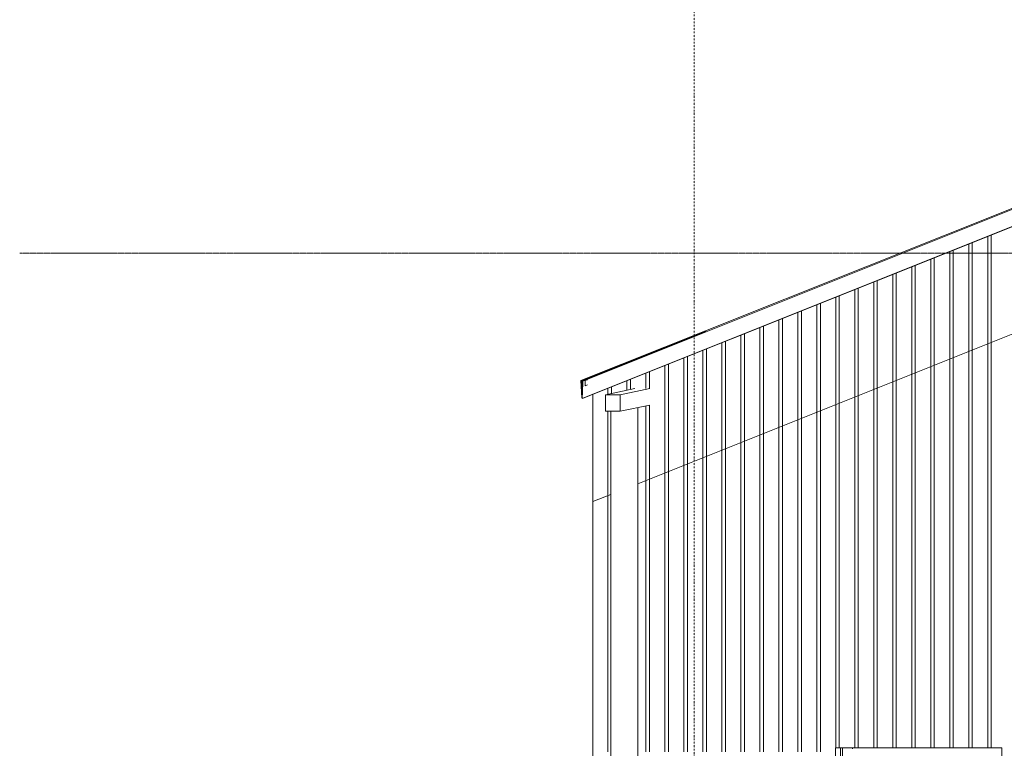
# Model space of a CAD drawing. Extents: x 0 to 92550, y 0 to 59400.
# Tile 26 of 105: x 7789 to 11439, y 43613 to 46316. Entities that reach past the tile are written whole.
import ezdxf
from ezdxf.xclip import XClip

# ---------------------------------------------------------------- set-up
doc = ezdxf.new("R2010")
doc.units = 0
doc.header["$MEASUREMENT"] = 0
doc.header["$XCLIPFRAME"] = 0
doc.linetypes.add('Streep-punt fijn', pattern=[1251.000023, 626.000023, -312.5, 0, -312.5])
doc.linetypes.add('Streep-streepje', pattern=[1300, 1000, -100, 100, -100])
for name, color, linetype in [('ZZ 27 Dakrandconstructie', 7, 'Continuous'), ('ZZ 31 Zonwering', 7, 'Continuous'), ('ZZ 41 Buitenwandafwerking gevelhout', 7, 'Continuous'), ('ZZ 47 Dakrandafwerking', 7, 'Continuous'), ('ZZ 52 Hemelwaterafvoeren', 7, 'Continuous'), ('ZZ A Stramien', 7, 'Continuous'), ('ZZ B Bouwbesluitlijnen', 7, 'Continuous')]:
    doc.layers.add(name, color=color, linetype=linetype)

# ---------------------------------------------------------------- blocks, each defined once
blk = doc.blocks.new('*X20')
at = {"layer": 'ZZ 41 Buitenwandafwerking gevelhout', "color": 7, "linetype": 'Continuous', "lineweight": 5, "ltscale": 0.01}
for p, q in [((11307.2, 45483.6), (11307.2, 45400)), ((11307.2, 45483.6), (11307.2, 45400)), ((11320.3, 45488.8), (11320.3, 45400)), ((11377.6, 45511.7), (11377.6, 45500)), ((11377.6, 45511.7), (11377.6, 45500)), ((11377.6, 45500), (11377.6, 45400)), ((11377.6, 45500), (11377.6, 45400)), ((11390.7, 45516.9), (11390.7, 45500)), ((11390.7, 45500), (11390.7, 45400)), ((11236.8, 45455.4), (11236.8, 45400)), ((11236.8, 45455.4), (11236.8, 45400)), ((11249.9, 45460.6), (11249.9, 45400)), ((11166.4, 45427.2), (11166.4, 45400)), ((11166.4, 45427.2), (11166.4, 45400)), ((11179.5, 45432.5), (11179.5, 45400)), ((11038.7, 45376.2), (11038.7, 45300)), ((11096, 45399.1), (11096, 45300)), ((11096, 45399.1), (11096, 45300)), ((11109.1, 45404.3), (11109.1, 45400)), ((11109.1, 45400), (11109.1, 45300)), ((11166.4, 45400), (11166.4, 45300)), ((11166.4, 45400), (11166.4, 45300)), ((11179.5, 45400), (11179.5, 45300)), ((11236.8, 45400), (11236.8, 45300)), ((11236.8, 45400), (11236.8, 45300)), ((11249.9, 45400), (11249.9, 45300)), ((11307.2, 45400), (11307.2, 45300)), ((11307.2, 45400), (11307.2, 45300)), ((11320.3, 45400), (11320.3, 45300)), ((11377.6, 45400), (11377.6, 45300)), ((11377.6, 45400), (11377.6, 45300)), ((11390.7, 45400), (11390.7, 45300)), ((10955.2, 45342.8), (10955.2, 45300)), ((10955.2, 45342.8), (10955.2, 45300)), ((10968.3, 45348), (10968.3, 45300)), ((11025.6, 45370.9), (11025.6, 45300)), ((11025.6, 45370.9), (11025.6, 45300)), ((10884.8, 45314.6), (10884.8, 45300)), ((10884.8, 45314.6), (10884.8, 45300)), ((10897.9, 45319.9), (10897.9, 45300)), ((10814.4, 45286.5), (10814.4, 45200)), ((10814.4, 45286.5), (10814.4, 45200)), ((10827.5, 45291.7), (10827.5, 45200)), ((10884.8, 45300), (10884.8, 45200)), ((10884.8, 45300), (10884.8, 45200)), ((10897.9, 45300), (10897.9, 45200)), ((10955.2, 45300), (10955.2, 45200)), ((10955.2, 45300), (10955.2, 45200)), ((10968.3, 45300), (10968.3, 45200)), ((11025.6, 45300), (11025.6, 45200)), ((11025.6, 45300), (11025.6, 45200)), ((11038.7, 45300), (11038.7, 45200)), ((11096, 45300), (11096, 45200)), ((11096, 45300), (11096, 45200)), ((11109.1, 45300), (11109.1, 45200)), ((11166.4, 45300), (11166.4, 45200)), ((11166.4, 45300), (11166.4, 45200)), ((11179.5, 45300), (11179.5, 45200)), ((11236.8, 45300), (11236.8, 45200)), ((11236.8, 45300), (11236.8, 45200)), ((11249.9, 45300), (11249.9, 45200)), ((11307.2, 45300), (11307.2, 45200)), ((11307.2, 45300), (11307.2, 45200)), ((11320.3, 45300), (11320.3, 45200)), ((11377.6, 45300), (11377.6, 45200)), ((11377.6, 45300), (11377.6, 45200)), ((11390.7, 45300), (11390.7, 45200)), ((10673.7, 45230.1), (10673.7, 45200)), ((10673.7, 45230.1), (10673.7, 45200)), ((10686.8, 45235.4), (10686.8, 45200)), ((10744.1, 45258.3), (10744.1, 45200)), ((10744.1, 45258.3), (10744.1, 45200)), ((10757.2, 45263.5), (10757.2, 45200)), ((10603.3, 45202), (10603.3, 45200)), ((10603.3, 45202), (10603.3, 45200)), ((10603.3, 45200), (10603.3, 45100)), ((10603.3, 45200), (10603.3, 45100)), ((10616.4, 45207.2), (10616.4, 45200)), ((10616.4, 45200), (10616.4, 45100)), ((10673.7, 45200), (10673.7, 45100)), ((10673.7, 45200), (10673.7, 45100)), ((10686.8, 45200), (10686.8, 45100)), ((10744.1, 45200), (10744.1, 45100)), ((10744.1, 45200), (10744.1, 45100)), ((10757.2, 45200), (10757.2, 45100)), ((10814.4, 45200), (10814.4, 45100)), ((10814.4, 45200), (10814.4, 45100)), ((10827.5, 45200), (10827.5, 45100)), ((10884.8, 45200), (10884.8, 45100)), ((10884.8, 45200), (10884.8, 45100)), ((10897.9, 45200), (10897.9, 45100)), ((10955.2, 45200), (10955.2, 45100)), ((10955.2, 45200), (10955.2, 45100)), ((10968.3, 45200), (10968.3, 45100)), ((11025.6, 45200), (11025.6, 45100)), ((11025.6, 45200), (11025.6, 45100)), ((11038.7, 45200), (11038.7, 45100)), ((11096, 45200), (11096, 45100)), ((11096, 45200), (11096, 45100)), ((11109.1, 45200), (11109.1, 45100)), ((11166.4, 45200), (11166.4, 45100)), ((11166.4, 45200), (11166.4, 45100)), ((11179.5, 45200), (11179.5, 45100)), ((11236.8, 45200), (11236.8, 45100)), ((11236.8, 45200), (11236.8, 45100)), ((11249.9, 45200), (11249.9, 45100)), ((11307.2, 45200), (11307.2, 45100)), ((11307.2, 45200), (11307.2, 45100)), ((11320.3, 45200), (11320.3, 45100)), ((11377.6, 45200), (11377.6, 45100)), ((11377.6, 45200), (11377.6, 45100)), ((11390.7, 45200), (11390.7, 45100)), ((10532.9, 45173.8), (10532.9, 45100)), ((10532.9, 45173.8), (10532.9, 45100)), ((10546, 45179.1), (10546, 45100)), ((10405.2, 45122.8), (10405.2, 45100)), ((10462.5, 45145.7), (10462.5, 45100)), ((10462.5, 45145.7), (10462.5, 45100)), ((10475.6, 45150.9), (10475.6, 45100)), ((10321.7, 45089.4), (10321.7, 45000)), ((10321.7, 45089.4), (10321.7, 45000)), ((10334.8, 45094.6), (10334.8, 45000)), ((10392.1, 45117.5), (10392.1, 45100)), ((10392.1, 45117.5), (10392.1, 45100)), ((10392.1, 45100), (10392.1, 45000)), ((10392.1, 45100), (10392.1, 45000)), ((10405.2, 45100), (10405.2, 45000)), ((10462.5, 45100), (10462.5, 45000)), ((10462.5, 45100), (10462.5, 45000)), ((10475.6, 45100), (10475.6, 45000)), ((10532.9, 45100), (10532.9, 45000)), ((10532.9, 45100), (10532.9, 45000)), ((10546, 45100), (10546, 45000)), ((10603.3, 45100), (10603.3, 45000)), ((10603.3, 45100), (10603.3, 45000)), ((10616.4, 45100), (10616.4, 45000)), ((10673.7, 45100), (10673.7, 45000)), ((10673.7, 45100), (10673.7, 45000)), ((10686.8, 45100), (10686.8, 45000)), ((10744.1, 45100), (10744.1, 45000)), ((10744.1, 45100), (10744.1, 45000)), ((10757.2, 45100), (10757.2, 45000)), ((10814.4, 45100), (10814.4, 45000)), ((10814.4, 45100), (10814.4, 45000)), ((10827.5, 45100), (10827.5, 45000)), ((10884.8, 45100), (10884.8, 45000)), ((10884.8, 45100), (10884.8, 45000)), ((10897.9, 45100), (10897.9, 45000)), ((10955.2, 45100), (10955.2, 45000)), ((10955.2, 45100), (10955.2, 45000)), ((10968.3, 45100), (10968.3, 45000)), ((11025.6, 45100), (11025.6, 45000)), ((11025.6, 45100), (11025.6, 45000)), ((11038.7, 45100), (11038.7, 45000)), ((11096, 45100), (11096, 45000)), ((11096, 45100), (11096, 45000)), ((11109.1, 45100), (11109.1, 45000)), ((11166.4, 45100), (11166.4, 45000)), ((11166.4, 45100), (11166.4, 45000)), ((11179.5, 45100), (11179.5, 45000)), ((11236.8, 45100), (11236.8, 45000)), ((11236.8, 45100), (11236.8, 45000)), ((11249.9, 45100), (11249.9, 45000)), ((11307.2, 45100), (11307.2, 45000)), ((11307.2, 45100), (11307.2, 45000)), ((11320.3, 45100), (11320.3, 45000)), ((11377.6, 45100), (11377.6, 45000)), ((11377.6, 45100), (11377.6, 45000)), ((11390.7, 45100), (11390.7, 45000)), ((10251.3, 45061.2), (10251.3, 45000)), ((10251.3, 45061.2), (10251.3, 45000)), ((10264.4, 45066.4), (10264.4, 45000)), ((10123.6, 45010.1), (10123.6, 45000)), ((10180.9, 45033.1), (10180.9, 45000)), ((10180.9, 45033.1), (10180.9, 45000)), ((10194, 45038.3), (10194, 45000)), ((10040.1, 44976.7), (10040.1, 44941.1)), ((10040.1, 44976.7), (10040.1, 44941.1)), ((10053.2, 44982), (10053.2, 44943.9)), ((10110.5, 45004.9), (10110.5, 45000)), ((10110.5, 45004.9), (10110.5, 45000)), ((10110.5, 45000), (10110.5, 44947.4)), ((10110.5, 45000), (10110.5, 44947.4)), ((10123.6, 45000), (10123.6, 44947.4)), ((10180.9, 45000), (10180.9, 44900)), ((10180.9, 45000), (10180.9, 44900)), ((10194, 45000), (10194, 44900)), ((10251.3, 45000), (10251.3, 44900)), ((10251.3, 45000), (10251.3, 44900)), ((10264.4, 45000), (10264.4, 44900)), ((10321.7, 45000), (10321.7, 44900)), ((10321.7, 45000), (10321.7, 44900)), ((10334.8, 45000), (10334.8, 44900)), ((10392.1, 45000), (10392.1, 44900)), ((10392.1, 45000), (10392.1, 44900)), ((10405.2, 45000), (10405.2, 44900)), ((10462.5, 45000), (10462.5, 44900)), ((10462.5, 45000), (10462.5, 44900)), ((10475.6, 45000), (10475.6, 44900)), ((10532.9, 45000), (10532.9, 44900)), ((10532.9, 45000), (10532.9, 44900)), ((10546, 45000), (10546, 44900)), ((10603.3, 45000), (10603.3, 44900)), ((10603.3, 45000), (10603.3, 44900)), ((10616.4, 45000), (10616.4, 44900)), ((10673.7, 45000), (10673.7, 44900)), ((10673.7, 45000), (10673.7, 44900)), ((10686.8, 45000), (10686.8, 44900)), ((10744.1, 45000), (10744.1, 44900)), ((10744.1, 45000), (10744.1, 44900)), ((10757.2, 45000), (10757.2, 44900)), ((10814.4, 45000), (10814.4, 44900)), ((10814.4, 45000), (10814.4, 44900)), ((10827.5, 45000), (10827.5, 44900)), ((10884.8, 45000), (10884.8, 44900)), ((10884.8, 45000), (10884.8, 44900)), ((10897.9, 45000), (10897.9, 44900)), ((10955.2, 45000), (10955.2, 44900)), ((10955.2, 45000), (10955.2, 44900)), ((10968.3, 45000), (10968.3, 44900)), ((11025.6, 45000), (11025.6, 44900)), ((11025.6, 45000), (11025.6, 44900)), ((11038.7, 45000), (11038.7, 44900)), ((11096, 45000), (11096, 44900)), ((11096, 45000), (11096, 44900)), ((11109.1, 45000), (11109.1, 44900)), ((11166.4, 45000), (11166.4, 44900)), ((11166.4, 45000), (11166.4, 44900)), ((11179.5, 45000), (11179.5, 44900)), ((11236.8, 45000), (11236.8, 44900)), ((11236.8, 45000), (11236.8, 44900)), ((11249.9, 45000), (11249.9, 44900)), ((11307.2, 45000), (11307.2, 44900)), ((11307.2, 45000), (11307.2, 44900)), ((11320.3, 45000), (11320.3, 44900)), ((11377.6, 45000), (11377.6, 44900)), ((11377.6, 45000), (11377.6, 44900)), ((11390.7, 45000), (11390.7, 44900)), ((9969.7, 44948.6), (9969.7, 44926.3)), ((9969.7, 44948.6), (9969.7, 44926.3)), ((9982.8, 44953.8), (9982.8, 44929.1)), ((10180.9, 44900), (10180.9, 44800)), ((10180.9, 44900), (10180.9, 44800)), ((10194, 44900), (10194, 44800)), ((10251.3, 44900), (10251.3, 44800)), ((10251.3, 44900), (10251.3, 44800)), ((10264.4, 44900), (10264.4, 44800)), ((10321.7, 44900), (10321.7, 44800)), ((10321.7, 44900), (10321.7, 44800)), ((10334.8, 44900), (10334.8, 44800)), ((10392.1, 44900), (10392.1, 44800)), ((10392.1, 44900), (10392.1, 44800)), ((10405.2, 44900), (10405.2, 44800)), ((10462.5, 44900), (10462.5, 44800)), ((10462.5, 44900), (10462.5, 44800)), ((10475.6, 44900), (10475.6, 44800)), ((10532.9, 44900), (10532.9, 44800)), ((10532.9, 44900), (10532.9, 44800)), ((10546, 44900), (10546, 44800)), ((10603.3, 44900), (10603.3, 44800)), ((10603.3, 44900), (10603.3, 44800)), ((10616.4, 44900), (10616.4, 44800)), ((10673.7, 44900), (10673.7, 44800)), ((10673.7, 44900), (10673.7, 44800)), ((10686.8, 44900), (10686.8, 44800)), ((10744.1, 44900), (10744.1, 44800)), ((10744.1, 44900), (10744.1, 44800)), ((10757.2, 44900), (10757.2, 44800)), ((10814.4, 44900), (10814.4, 44800)), ((10814.4, 44900), (10814.4, 44800)), ((10827.5, 44900), (10827.5, 44800)), ((10884.8, 44900), (10884.8, 44800)), ((10884.8, 44900), (10884.8, 44800)), ((10897.9, 44900), (10897.9, 44800)), ((10955.2, 44900), (10955.2, 44800)), ((10955.2, 44900), (10955.2, 44800)), ((10968.3, 44900), (10968.3, 44800)), ((11025.6, 44900), (11025.6, 44800)), ((11025.6, 44900), (11025.6, 44800)), ((11038.7, 44900), (11038.7, 44800)), ((11096, 44900), (11096, 44800)), ((11096, 44900), (11096, 44800)), ((11109.1, 44900), (11109.1, 44800)), ((11166.4, 44900), (11166.4, 44800)), ((11166.4, 44900), (11166.4, 44800)), ((11179.5, 44900), (11179.5, 44800)), ((11236.8, 44900), (11236.8, 44800)), ((11236.8, 44900), (11236.8, 44800)), ((11249.9, 44900), (11249.9, 44800)), ((11307.2, 44900), (11307.2, 44800)), ((11307.2, 44900), (11307.2, 44800)), ((11320.3, 44900), (11320.3, 44800)), ((11377.6, 44900), (11377.6, 44800)), ((11377.6, 44900), (11377.6, 44800)), ((11390.7, 44900), (11390.7, 44800)), ((9969.7, 44863.6), (9969.7, 44800)), ((9969.7, 44863.6), (9969.7, 44800)), ((10110.5, 44883.5), (10110.5, 44800)), ((10110.5, 44883.5), (10110.5, 44800)), ((10123.6, 44886.3), (10123.6, 44800)), ((9969.7, 44800), (9969.7, 44700)), ((9969.7, 44800), (9969.7, 44700)), ((10110.5, 44800), (10110.5, 44700)), ((10110.5, 44800), (10110.5, 44700)), ((10123.6, 44800), (10123.6, 44700)), ((10180.9, 44800), (10180.9, 44700)), ((10180.9, 44800), (10180.9, 44700)), ((10194, 44800), (10194, 44700)), ((10251.3, 44800), (10251.3, 44700)), ((10251.3, 44800), (10251.3, 44700)), ((10264.4, 44800), (10264.4, 44700)), ((10321.7, 44800), (10321.7, 44700)), ((10321.7, 44800), (10321.7, 44700)), ((10334.8, 44800), (10334.8, 44700)), ((10392.1, 44800), (10392.1, 44700)), ((10392.1, 44800), (10392.1, 44700)), ((10405.2, 44800), (10405.2, 44700)), ((10462.5, 44800), (10462.5, 44700)), ((10462.5, 44800), (10462.5, 44700)), ((10475.6, 44800), (10475.6, 44700)), ((10532.9, 44800), (10532.9, 44700)), ((10532.9, 44800), (10532.9, 44700)), ((10546, 44800), (10546, 44700)), ((10603.3, 44800), (10603.3, 44700)), ((10603.3, 44800), (10603.3, 44700)), ((10616.4, 44800), (10616.4, 44700)), ((10673.7, 44800), (10673.7, 44700)), ((10673.7, 44800), (10673.7, 44700)), ((10686.8, 44800), (10686.8, 44700)), ((10744.1, 44800), (10744.1, 44700)), ((10744.1, 44800), (10744.1, 44700)), ((10757.2, 44800), (10757.2, 44700)), ((10814.4, 44800), (10814.4, 44700)), ((10814.4, 44800), (10814.4, 44700)), ((10827.5, 44800), (10827.5, 44700)), ((10884.8, 44800), (10884.8, 44700)), ((10884.8, 44800), (10884.8, 44700)), ((10897.9, 44800), (10897.9, 44700)), ((10955.2, 44800), (10955.2, 44700)), ((10955.2, 44800), (10955.2, 44700)), ((10968.3, 44800), (10968.3, 44700)), ((11025.6, 44800), (11025.6, 44700)), ((11025.6, 44800), (11025.6, 44700)), ((11038.7, 44800), (11038.7, 44700)), ((11096, 44800), (11096, 44700)), ((11096, 44800), (11096, 44700)), ((11109.1, 44800), (11109.1, 44700)), ((11166.4, 44800), (11166.4, 44700)), ((11166.4, 44800), (11166.4, 44700)), ((11179.5, 44800), (11179.5, 44700)), ((11236.8, 44800), (11236.8, 44700)), ((11236.8, 44800), (11236.8, 44700)), ((11249.9, 44800), (11249.9, 44700)), ((11307.2, 44800), (11307.2, 44700)), ((11307.2, 44800), (11307.2, 44700)), ((11320.3, 44800), (11320.3, 44700)), ((11377.6, 44800), (11377.6, 44700)), ((11377.6, 44800), (11377.6, 44700)), ((11390.7, 44800), (11390.7, 44700)), ((9969.7, 44700), (9969.7, 44600)), ((9969.7, 44700), (9969.7, 44600)), ((10110.5, 44700), (10110.5, 44600)), ((10110.5, 44700), (10110.5, 44600)), ((10123.6, 44700), (10123.6, 44600)), ((10180.9, 44700), (10180.9, 44600)), ((10180.9, 44700), (10180.9, 44600)), ((10194, 44700), (10194, 44600)), ((10251.3, 44700), (10251.3, 44600)), ((10251.3, 44700), (10251.3, 44600)), ((10264.4, 44700), (10264.4, 44600)), ((10321.7, 44700), (10321.7, 44600)), ((10321.7, 44700), (10321.7, 44600)), ((10334.8, 44700), (10334.8, 44600)), ((10392.1, 44700), (10392.1, 44600)), ((10392.1, 44700), (10392.1, 44600)), ((10405.2, 44700), (10405.2, 44600)), ((10462.5, 44700), (10462.5, 44600)), ((10462.5, 44700), (10462.5, 44600)), ((10475.6, 44700), (10475.6, 44600)), ((10532.9, 44700), (10532.9, 44600)), ((10532.9, 44700), (10532.9, 44600)), ((10546, 44700), (10546, 44600)), ((10603.3, 44700), (10603.3, 44600)), ((10603.3, 44700), (10603.3, 44600)), ((10616.4, 44700), (10616.4, 44600)), ((10673.7, 44700), (10673.7, 44600)), ((10673.7, 44700), (10673.7, 44600)), ((10686.8, 44700), (10686.8, 44600)), ((10744.1, 44700), (10744.1, 44600)), ((10744.1, 44700), (10744.1, 44600)), ((10757.2, 44700), (10757.2, 44600)), ((10814.4, 44700), (10814.4, 44600)), ((10814.4, 44700), (10814.4, 44600)), ((10827.5, 44700), (10827.5, 44600)), ((10884.8, 44700), (10884.8, 44600)), ((10884.8, 44700), (10884.8, 44600)), ((10897.9, 44700), (10897.9, 44600)), ((10955.2, 44700), (10955.2, 44600)), ((10955.2, 44700), (10955.2, 44600)), ((10968.3, 44700), (10968.3, 44600)), ((11025.6, 44700), (11025.6, 44600)), ((11025.6, 44700), (11025.6, 44600)), ((11038.7, 44700), (11038.7, 44600)), ((11096, 44700), (11096, 44600)), ((11096, 44700), (11096, 44600)), ((11109.1, 44700), (11109.1, 44600)), ((11166.4, 44700), (11166.4, 44600)), ((11166.4, 44700), (11166.4, 44600)), ((11179.5, 44700), (11179.5, 44600)), ((11236.8, 44700), (11236.8, 44600)), ((11236.8, 44700), (11236.8, 44600)), ((11249.9, 44700), (11249.9, 44600)), ((11307.2, 44700), (11307.2, 44600)), ((11307.2, 44700), (11307.2, 44600)), ((11320.3, 44700), (11320.3, 44600)), ((11377.6, 44700), (11377.6, 44600)), ((11377.6, 44700), (11377.6, 44600)), ((11390.7, 44700), (11390.7, 44600)), ((9969.7, 44600), (9969.7, 44500)), ((9969.7, 44600), (9969.7, 44500)), ((10110.5, 44600), (10110.5, 44500)), ((10110.5, 44600), (10110.5, 44500)), ((10123.6, 44600), (10123.6, 44500)), ((10180.9, 44600), (10180.9, 44500)), ((10180.9, 44600), (10180.9, 44500)), ((10194, 44600), (10194, 44500)), ((10251.3, 44600), (10251.3, 44500)), ((10251.3, 44600), (10251.3, 44500)), ((10264.4, 44600), (10264.4, 44500)), ((10321.7, 44600), (10321.7, 44500)), ((10321.7, 44600), (10321.7, 44500)), ((10334.8, 44600), (10334.8, 44500)), ((10392.1, 44600), (10392.1, 44500)), ((10392.1, 44600), (10392.1, 44500)), ((10405.2, 44600), (10405.2, 44500)), ((10462.5, 44600), (10462.5, 44500)), ((10462.5, 44600), (10462.5, 44500)), ((10475.6, 44600), (10475.6, 44500)), ((10532.9, 44600), (10532.9, 44500)), ((10532.9, 44600), (10532.9, 44500)), ((10546, 44600), (10546, 44500)), ((10603.3, 44600), (10603.3, 44500)), ((10603.3, 44600), (10603.3, 44500)), ((10616.4, 44600), (10616.4, 44500)), ((10673.7, 44600), (10673.7, 44500)), ((10673.7, 44600), (10673.7, 44500)), ((10686.8, 44600), (10686.8, 44500)), ((10744.1, 44600), (10744.1, 44500)), ((10744.1, 44600), (10744.1, 44500)), ((10757.2, 44600), (10757.2, 44500)), ((10814.4, 44600), (10814.4, 44500)), ((10814.4, 44600), (10814.4, 44500)), ((10827.5, 44600), (10827.5, 44500)), ((10884.8, 44600), (10884.8, 44500)), ((10884.8, 44600), (10884.8, 44500)), ((10897.9, 44600), (10897.9, 44500)), ((10955.2, 44600), (10955.2, 44500)), ((10955.2, 44600), (10955.2, 44500)), ((10968.3, 44600), (10968.3, 44500)), ((11025.6, 44600), (11025.6, 44500)), ((11025.6, 44600), (11025.6, 44500)), ((11038.7, 44600), (11038.7, 44500)), ((11096, 44600), (11096, 44500)), ((11096, 44600), (11096, 44500)), ((11109.1, 44600), (11109.1, 44500)), ((11166.4, 44600), (11166.4, 44500)), ((11166.4, 44600), (11166.4, 44500)), ((11179.5, 44600), (11179.5, 44500)), ((11236.8, 44600), (11236.8, 44500)), ((11236.8, 44600), (11236.8, 44500)), ((11249.9, 44600), (11249.9, 44500)), ((11307.2, 44600), (11307.2, 44500)), ((11307.2, 44600), (11307.2, 44500)), ((11320.3, 44600), (11320.3, 44500)), ((11377.6, 44600), (11377.6, 44500)), ((11377.6, 44600), (11377.6, 44500)), ((11390.7, 44600), (11390.7, 44500)), ((9969.7, 44500), (9969.7, 44400)), ((9969.7, 44500), (9969.7, 44400)), ((10110.5, 44500), (10110.5, 44400)), ((10110.5, 44500), (10110.5, 44400)), ((10123.6, 44500), (10123.6, 44400)), ((10180.9, 44500), (10180.9, 44400)), ((10180.9, 44500), (10180.9, 44400)), ((10194, 44500), (10194, 44400)), ((10251.3, 44500), (10251.3, 44400)), ((10251.3, 44500), (10251.3, 44400)), ((10264.4, 44500), (10264.4, 44400)), ((10321.7, 44500), (10321.7, 44400)), ((10321.7, 44500), (10321.7, 44400)), ((10334.8, 44500), (10334.8, 44400)), ((10392.1, 44500), (10392.1, 44400)), ((10392.1, 44500), (10392.1, 44400)), ((10405.2, 44500), (10405.2, 44400)), ((10462.5, 44500), (10462.5, 44400)), ((10462.5, 44500), (10462.5, 44400)), ((10475.6, 44500), (10475.6, 44400)), ((10532.9, 44500), (10532.9, 44400)), ((10532.9, 44500), (10532.9, 44400)), ((10546, 44500), (10546, 44400)), ((10603.3, 44500), (10603.3, 44400)), ((10603.3, 44500), (10603.3, 44400)), ((10616.4, 44500), (10616.4, 44400)), ((10673.7, 44500), (10673.7, 44400)), ((10673.7, 44500), (10673.7, 44400)), ((10686.8, 44500), (10686.8, 44400)), ((10744.1, 44500), (10744.1, 44400)), ((10744.1, 44500), (10744.1, 44400)), ((10757.2, 44500), (10757.2, 44400)), ((10814.4, 44500), (10814.4, 44400)), ((10814.4, 44500), (10814.4, 44400)), ((10827.5, 44500), (10827.5, 44400)), ((10884.8, 44500), (10884.8, 44400)), ((10884.8, 44500), (10884.8, 44400)), ((10897.9, 44500), (10897.9, 44400)), ((10955.2, 44500), (10955.2, 44400)), ((10955.2, 44500), (10955.2, 44400)), ((10968.3, 44500), (10968.3, 44400)), ((11025.6, 44500), (11025.6, 44400)), ((11025.6, 44500), (11025.6, 44400)), ((11038.7, 44500), (11038.7, 44400)), ((11096, 44500), (11096, 44400)), ((11096, 44500), (11096, 44400)), ((11109.1, 44500), (11109.1, 44400)), ((11166.4, 44500), (11166.4, 44400)), ((11166.4, 44500), (11166.4, 44400)), ((11179.5, 44500), (11179.5, 44400)), ((11236.8, 44500), (11236.8, 44400)), ((11236.8, 44500), (11236.8, 44400)), ((11249.9, 44500), (11249.9, 44400)), ((11307.2, 44500), (11307.2, 44400)), ((11307.2, 44500), (11307.2, 44400)), ((11320.3, 44500), (11320.3, 44400)), ((11377.6, 44500), (11377.6, 44400)), ((11377.6, 44500), (11377.6, 44400)), ((11390.7, 44500), (11390.7, 44400)), ((9969.7, 44400), (9969.7, 44300)), ((9969.7, 44400), (9969.7, 44300)), ((10110.5, 44400), (10110.5, 44300)), ((10110.5, 44400), (10110.5, 44300)), ((10123.6, 44400), (10123.6, 44300)), ((10180.9, 44400), (10180.9, 44300)), ((10180.9, 44400), (10180.9, 44300)), ((10194, 44400), (10194, 44300)), ((10251.3, 44400), (10251.3, 44300)), ((10251.3, 44400), (10251.3, 44300)), ((10264.4, 44400), (10264.4, 44300)), ((10321.7, 44400), (10321.7, 44300)), ((10321.7, 44400), (10321.7, 44300)), ((10334.8, 44400), (10334.8, 44300)), ((10392.1, 44400), (10392.1, 44300)), ((10392.1, 44400), (10392.1, 44300)), ((10405.2, 44400), (10405.2, 44300)), ((10462.5, 44400), (10462.5, 44300)), ((10462.5, 44400), (10462.5, 44300)), ((10475.6, 44400), (10475.6, 44300)), ((10532.9, 44400), (10532.9, 44300)), ((10532.9, 44400), (10532.9, 44300)), ((10546, 44400), (10546, 44300)), ((10603.3, 44400), (10603.3, 44300)), ((10603.3, 44400), (10603.3, 44300)), ((10616.4, 44400), (10616.4, 44300)), ((10673.7, 44400), (10673.7, 44300)), ((10673.7, 44400), (10673.7, 44300)), ((10686.8, 44400), (10686.8, 44300)), ((10744.1, 44400), (10744.1, 44300)), ((10744.1, 44400), (10744.1, 44300)), ((10757.2, 44400), (10757.2, 44300)), ((10814.4, 44400), (10814.4, 44300)), ((10814.4, 44400), (10814.4, 44300)), ((10827.5, 44400), (10827.5, 44300)), ((10884.8, 44400), (10884.8, 44300)), ((10884.8, 44400), (10884.8, 44300)), ((10897.9, 44400), (10897.9, 44300)), ((10955.2, 44400), (10955.2, 44300)), ((10955.2, 44400), (10955.2, 44300)), ((10968.3, 44400), (10968.3, 44300)), ((11025.6, 44400), (11025.6, 44300)), ((11025.6, 44400), (11025.6, 44300)), ((11038.7, 44400), (11038.7, 44300)), ((11096, 44400), (11096, 44300)), ((11096, 44400), (11096, 44300)), ((11109.1, 44400), (11109.1, 44300)), ((11166.4, 44400), (11166.4, 44300)), ((11166.4, 44400), (11166.4, 44300)), ((11179.5, 44400), (11179.5, 44300)), ((11236.8, 44400), (11236.8, 44300)), ((11236.8, 44400), (11236.8, 44300)), ((11249.9, 44400), (11249.9, 44300)), ((11307.2, 44400), (11307.2, 44300)), ((11307.2, 44400), (11307.2, 44300)), ((11320.3, 44400), (11320.3, 44300)), ((11377.6, 44400), (11377.6, 44300)), ((11377.6, 44400), (11377.6, 44300)), ((11390.7, 44400), (11390.7, 44300)), ((9969.7, 44300), (9969.7, 44200)), ((9969.7, 44300), (9969.7, 44200)), ((10110.5, 44300), (10110.5, 44200)), ((10110.5, 44300), (10110.5, 44200)), ((10123.6, 44300), (10123.6, 44200)), ((10180.9, 44300), (10180.9, 44200)), ((10180.9, 44300), (10180.9, 44200)), ((10194, 44300), (10194, 44200)), ((10251.3, 44300), (10251.3, 44200)), ((10251.3, 44300), (10251.3, 44200)), ((10264.4, 44300), (10264.4, 44200)), ((10321.7, 44300), (10321.7, 44200)), ((10321.7, 44300), (10321.7, 44200)), ((10334.8, 44300), (10334.8, 44200)), ((10392.1, 44300), (10392.1, 44200)), ((10392.1, 44300), (10392.1, 44200)), ((10405.2, 44300), (10405.2, 44200)), ((10462.5, 44300), (10462.5, 44200)), ((10462.5, 44300), (10462.5, 44200)), ((10475.6, 44300), (10475.6, 44200)), ((10532.9, 44300), (10532.9, 44200)), ((10532.9, 44300), (10532.9, 44200)), ((10546, 44300), (10546, 44200)), ((10603.3, 44300), (10603.3, 44200)), ((10603.3, 44300), (10603.3, 44200)), ((10616.4, 44300), (10616.4, 44200)), ((10673.7, 44300), (10673.7, 44200)), ((10673.7, 44300), (10673.7, 44200)), ((10686.8, 44300), (10686.8, 44200)), ((10744.1, 44300), (10744.1, 44200)), ((10744.1, 44300), (10744.1, 44200)), ((10757.2, 44300), (10757.2, 44200)), ((10814.4, 44300), (10814.4, 44200)), ((10814.4, 44300), (10814.4, 44200)), ((10827.5, 44300), (10827.5, 44200)), ((10884.8, 44300), (10884.8, 44200)), ((10884.8, 44300), (10884.8, 44200)), ((10897.9, 44300), (10897.9, 44200)), ((10955.2, 44300), (10955.2, 44200)), ((10955.2, 44300), (10955.2, 44200)), ((10968.3, 44300), (10968.3, 44200)), ((11025.6, 44300), (11025.6, 44200)), ((11025.6, 44300), (11025.6, 44200)), ((11038.7, 44300), (11038.7, 44200)), ((11096, 44300), (11096, 44200)), ((11096, 44300), (11096, 44200)), ((11109.1, 44300), (11109.1, 44200)), ((11166.4, 44300), (11166.4, 44200)), ((11166.4, 44300), (11166.4, 44200)), ((11179.5, 44300), (11179.5, 44200)), ((11236.8, 44300), (11236.8, 44200)), ((11236.8, 44300), (11236.8, 44200)), ((11249.9, 44300), (11249.9, 44200)), ((11307.2, 44300), (11307.2, 44200)), ((11307.2, 44300), (11307.2, 44200)), ((11320.3, 44300), (11320.3, 44200)), ((11377.6, 44300), (11377.6, 44200)), ((11377.6, 44300), (11377.6, 44200)), ((11390.7, 44300), (11390.7, 44200)), ((9969.7, 44200), (9969.7, 44100)), ((9969.7, 44200), (9969.7, 44100)), ((10110.5, 44200), (10110.5, 44100)), ((10110.5, 44200), (10110.5, 44100)), ((10123.6, 44200), (10123.6, 44100)), ((10180.9, 44200), (10180.9, 44100)), ((10180.9, 44200), (10180.9, 44100)), ((10194, 44200), (10194, 44100)), ((10251.3, 44200), (10251.3, 44100)), ((10251.3, 44200), (10251.3, 44100)), ((10264.4, 44200), (10264.4, 44100)), ((10321.7, 44200), (10321.7, 44100)), ((10321.7, 44200), (10321.7, 44100)), ((10334.8, 44200), (10334.8, 44100)), ((10392.1, 44200), (10392.1, 44100)), ((10392.1, 44200), (10392.1, 44100)), ((10405.2, 44200), (10405.2, 44100)), ((10462.5, 44200), (10462.5, 44100)), ((10462.5, 44200), (10462.5, 44100)), ((10475.6, 44200), (10475.6, 44100)), ((10532.9, 44200), (10532.9, 44100)), ((10532.9, 44200), (10532.9, 44100)), ((10546, 44200), (10546, 44100)), ((10603.3, 44200), (10603.3, 44100)), ((10603.3, 44200), (10603.3, 44100)), ((10616.4, 44200), (10616.4, 44100)), ((10673.7, 44200), (10673.7, 44100)), ((10673.7, 44200), (10673.7, 44100)), ((10686.8, 44200), (10686.8, 44100)), ((10744.1, 44200), (10744.1, 44100)), ((10744.1, 44200), (10744.1, 44100)), ((10757.2, 44200), (10757.2, 44100)), ((10814.4, 44200), (10814.4, 44100)), ((10814.4, 44200), (10814.4, 44100)), ((10827.5, 44200), (10827.5, 44100)), ((10884.8, 44200), (10884.8, 44100)), ((10884.8, 44200), (10884.8, 44100)), ((10897.9, 44200), (10897.9, 44100)), ((10955.2, 44200), (10955.2, 44100)), ((10955.2, 44200), (10955.2, 44100)), ((10968.3, 44200), (10968.3, 44100)), ((11025.6, 44200), (11025.6, 44100)), ((11025.6, 44200), (11025.6, 44100)), ((11038.7, 44200), (11038.7, 44100)), ((11096, 44200), (11096, 44100)), ((11096, 44200), (11096, 44100)), ((11109.1, 44200), (11109.1, 44100)), ((11166.4, 44200), (11166.4, 44100)), ((11166.4, 44200), (11166.4, 44100)), ((11179.5, 44200), (11179.5, 44100)), ((11236.8, 44200), (11236.8, 44100)), ((11236.8, 44200), (11236.8, 44100)), ((11249.9, 44200), (11249.9, 44100)), ((11307.2, 44200), (11307.2, 44100)), ((11307.2, 44200), (11307.2, 44100)), ((11320.3, 44200), (11320.3, 44100)), ((11377.6, 44200), (11377.6, 44100)), ((11377.6, 44200), (11377.6, 44100)), ((11390.7, 44200), (11390.7, 44100)), ((9969.7, 44100), (9969.7, 44000)), ((9969.7, 44100), (9969.7, 44000)), ((10110.5, 44100), (10110.5, 44000)), ((10110.5, 44100), (10110.5, 44000)), ((10123.6, 44100), (10123.6, 44000)), ((10180.9, 44100), (10180.9, 44000)), ((10180.9, 44100), (10180.9, 44000)), ((10194, 44100), (10194, 44000)), ((10251.3, 44100), (10251.3, 44000)), ((10251.3, 44100), (10251.3, 44000)), ((10264.4, 44100), (10264.4, 44000)), ((10321.7, 44100), (10321.7, 44000)), ((10321.7, 44100), (10321.7, 44000)), ((10334.8, 44100), (10334.8, 44000)), ((10392.1, 44100), (10392.1, 44000)), ((10392.1, 44100), (10392.1, 44000)), ((10405.2, 44100), (10405.2, 44000)), ((10462.5, 44100), (10462.5, 44000)), ((10462.5, 44100), (10462.5, 44000)), ((10475.6, 44100), (10475.6, 44000)), ((10532.9, 44100), (10532.9, 44000)), ((10532.9, 44100), (10532.9, 44000)), ((10546, 44100), (10546, 44000)), ((10603.3, 44100), (10603.3, 44000)), ((10603.3, 44100), (10603.3, 44000)), ((10616.4, 44100), (10616.4, 44000)), ((10673.7, 44100), (10673.7, 44000)), ((10673.7, 44100), (10673.7, 44000)), ((10686.8, 44100), (10686.8, 44000)), ((10744.1, 44100), (10744.1, 44000)), ((10744.1, 44100), (10744.1, 44000)), ((10757.2, 44100), (10757.2, 44000)), ((10814.4, 44100), (10814.4, 44000)), ((10814.4, 44100), (10814.4, 44000)), ((10827.5, 44100), (10827.5, 44000)), ((10884.8, 44100), (10884.8, 44000)), ((10884.8, 44100), (10884.8, 44000)), ((10897.9, 44100), (10897.9, 44000)), ((10955.2, 44100), (10955.2, 44000)), ((10955.2, 44100), (10955.2, 44000)), ((10968.3, 44100), (10968.3, 44000)), ((11025.6, 44100), (11025.6, 44000)), ((11025.6, 44100), (11025.6, 44000)), ((11038.7, 44100), (11038.7, 44000)), ((11096, 44100), (11096, 44000)), ((11096, 44100), (11096, 44000)), ((11109.1, 44100), (11109.1, 44000)), ((11166.4, 44100), (11166.4, 44000)), ((11166.4, 44100), (11166.4, 44000)), ((11179.5, 44100), (11179.5, 44000)), ((11236.8, 44100), (11236.8, 44000)), ((11236.8, 44100), (11236.8, 44000)), ((11249.9, 44100), (11249.9, 44000)), ((11307.2, 44100), (11307.2, 44000)), ((11307.2, 44100), (11307.2, 44000)), ((11320.3, 44100), (11320.3, 44000)), ((11377.6, 44100), (11377.6, 44000)), ((11377.6, 44100), (11377.6, 44000)), ((11390.7, 44100), (11390.7, 44000)), ((9969.7, 44000), (9969.7, 43900)), ((9969.7, 44000), (9969.7, 43900)), ((10110.5, 44000), (10110.5, 43900)), ((10110.5, 44000), (10110.5, 43900)), ((10123.6, 44000), (10123.6, 43900)), ((10180.9, 44000), (10180.9, 43900)), ((10180.9, 44000), (10180.9, 43900)), ((10194, 44000), (10194, 43900)), ((10251.3, 44000), (10251.3, 43900)), ((10251.3, 44000), (10251.3, 43900)), ((10264.4, 44000), (10264.4, 43900)), ((10321.7, 44000), (10321.7, 43900)), ((10321.7, 44000), (10321.7, 43900)), ((10334.8, 44000), (10334.8, 43900)), ((10392.1, 44000), (10392.1, 43900)), ((10392.1, 44000), (10392.1, 43900)), ((10405.2, 44000), (10405.2, 43900)), ((10462.5, 44000), (10462.5, 43900)), ((10462.5, 44000), (10462.5, 43900)), ((10475.6, 44000), (10475.6, 43900)), ((10532.9, 44000), (10532.9, 43900)), ((10532.9, 44000), (10532.9, 43900)), ((10546, 44000), (10546, 43900)), ((10603.3, 44000), (10603.3, 43900)), ((10603.3, 44000), (10603.3, 43900)), ((10616.4, 44000), (10616.4, 43900)), ((10673.7, 44000), (10673.7, 43900)), ((10673.7, 44000), (10673.7, 43900)), ((10686.8, 44000), (10686.8, 43900)), ((10744.1, 44000), (10744.1, 43900)), ((10744.1, 44000), (10744.1, 43900)), ((10757.2, 44000), (10757.2, 43900)), ((10814.4, 44000), (10814.4, 43900)), ((10814.4, 44000), (10814.4, 43900)), ((10827.5, 44000), (10827.5, 43900)), ((10884.8, 44000), (10884.8, 43900)), ((10884.8, 44000), (10884.8, 43900)), ((10897.9, 44000), (10897.9, 43900)), ((10955.2, 44000), (10955.2, 43900)), ((10955.2, 44000), (10955.2, 43900)), ((10968.3, 44000), (10968.3, 43900)), ((11025.6, 44000), (11025.6, 43900)), ((11025.6, 44000), (11025.6, 43900)), ((11038.7, 44000), (11038.7, 43900)), ((11096, 44000), (11096, 43900)), ((11096, 44000), (11096, 43900)), ((11109.1, 44000), (11109.1, 43900)), ((11166.4, 44000), (11166.4, 43900)), ((11166.4, 44000), (11166.4, 43900)), ((11179.5, 44000), (11179.5, 43900)), ((11236.8, 44000), (11236.8, 43900)), ((11236.8, 44000), (11236.8, 43900)), ((11249.9, 44000), (11249.9, 43900)), ((11307.2, 44000), (11307.2, 43900)), ((11307.2, 44000), (11307.2, 43900)), ((11320.3, 44000), (11320.3, 43900)), ((11377.6, 44000), (11377.6, 43900)), ((11377.6, 44000), (11377.6, 43900)), ((11390.7, 44000), (11390.7, 43900)), ((9969.7, 43900), (9969.7, 43800)), ((9969.7, 43900), (9969.7, 43800)), ((10110.5, 43900), (10110.5, 43800)), ((10110.5, 43900), (10110.5, 43800)), ((10123.6, 43900), (10123.6, 43800)), ((10180.9, 43900), (10180.9, 43800)), ((10180.9, 43900), (10180.9, 43800)), ((10194, 43900), (10194, 43800)), ((10251.3, 43900), (10251.3, 43800)), ((10251.3, 43900), (10251.3, 43800)), ((10264.4, 43900), (10264.4, 43800)), ((10321.7, 43900), (10321.7, 43800)), ((10321.7, 43900), (10321.7, 43800)), ((10334.8, 43900), (10334.8, 43800)), ((10392.1, 43900), (10392.1, 43800)), ((10392.1, 43900), (10392.1, 43800)), ((10405.2, 43900), (10405.2, 43800)), ((10462.5, 43900), (10462.5, 43800)), ((10462.5, 43900), (10462.5, 43800)), ((10475.6, 43900), (10475.6, 43800)), ((10532.9, 43900), (10532.9, 43800)), ((10532.9, 43900), (10532.9, 43800)), ((10546, 43900), (10546, 43800)), ((10603.3, 43900), (10603.3, 43800)), ((10603.3, 43900), (10603.3, 43800)), ((10616.4, 43900), (10616.4, 43800)), ((10673.7, 43900), (10673.7, 43800)), ((10673.7, 43900), (10673.7, 43800)), ((10686.8, 43900), (10686.8, 43800)), ((10744.1, 43900), (10744.1, 43800)), ((10744.1, 43900), (10744.1, 43800)), ((10757.2, 43900), (10757.2, 43800)), ((10814.4, 43900), (10814.4, 43800)), ((10814.4, 43900), (10814.4, 43800)), ((10827.5, 43900), (10827.5, 43800)), ((10884.8, 43900), (10884.8, 43800)), ((10884.8, 43900), (10884.8, 43800)), ((10897.9, 43900), (10897.9, 43800)), ((10955.2, 43900), (10955.2, 43800)), ((10955.2, 43900), (10955.2, 43800)), ((10968.3, 43900), (10968.3, 43800)), ((11025.6, 43900), (11025.6, 43800)), ((11025.6, 43900), (11025.6, 43800)), ((11038.7, 43900), (11038.7, 43800)), ((11096, 43900), (11096, 43800)), ((11096, 43900), (11096, 43800)), ((11109.1, 43900), (11109.1, 43800)), ((11166.4, 43900), (11166.4, 43800)), ((11166.4, 43900), (11166.4, 43800)), ((11179.5, 43900), (11179.5, 43800)), ((11236.8, 43900), (11236.8, 43800)), ((11236.8, 43900), (11236.8, 43800)), ((11249.9, 43900), (11249.9, 43800)), ((11307.2, 43900), (11307.2, 43800)), ((11307.2, 43900), (11307.2, 43800)), ((11320.3, 43900), (11320.3, 43800)), ((11377.6, 43900), (11377.6, 43800)), ((11377.6, 43900), (11377.6, 43800)), ((11390.7, 43900), (11390.7, 43800)), ((9969.7, 43800), (9969.7, 43700)), ((9969.7, 43800), (9969.7, 43700)), ((10110.5, 43800), (10110.5, 43700)), ((10110.5, 43800), (10110.5, 43700)), ((10123.6, 43800), (10123.6, 43700)), ((10180.9, 43800), (10180.9, 43700)), ((10180.9, 43800), (10180.9, 43700)), ((10194, 43800), (10194, 43700)), ((10251.3, 43800), (10251.3, 43700)), ((10251.3, 43800), (10251.3, 43700)), ((10264.4, 43800), (10264.4, 43700)), ((10321.7, 43800), (10321.7, 43700)), ((10321.7, 43800), (10321.7, 43700)), ((10334.8, 43800), (10334.8, 43700)), ((10392.1, 43800), (10392.1, 43700)), ((10392.1, 43800), (10392.1, 43700)), ((10405.2, 43800), (10405.2, 43700)), ((10462.5, 43800), (10462.5, 43700)), ((10462.5, 43800), (10462.5, 43700)), ((10475.6, 43800), (10475.6, 43700)), ((10532.9, 43800), (10532.9, 43700)), ((10532.9, 43800), (10532.9, 43700)), ((10546, 43800), (10546, 43700)), ((10603.3, 43800), (10603.3, 43700)), ((10603.3, 43800), (10603.3, 43700)), ((10616.4, 43800), (10616.4, 43700)), ((10673.7, 43800), (10673.7, 43700)), ((10673.7, 43800), (10673.7, 43700)), ((10686.8, 43800), (10686.8, 43700)), ((10744.1, 43800), (10744.1, 43700)), ((10744.1, 43800), (10744.1, 43700)), ((10757.2, 43800), (10757.2, 43700)), ((10814.4, 43800), (10814.4, 43700)), ((10814.4, 43800), (10814.4, 43700)), ((10827.5, 43800), (10827.5, 43700)), ((10884.8, 43800), (10884.8, 43700)), ((10884.8, 43800), (10884.8, 43700)), ((10897.9, 43800), (10897.9, 43700)), ((10955.2, 43800), (10955.2, 43700)), ((10955.2, 43800), (10955.2, 43700)), ((10968.3, 43800), (10968.3, 43700)), ((11025.6, 43800), (11025.6, 43700)), ((11025.6, 43800), (11025.6, 43700)), ((11038.7, 43800), (11038.7, 43700)), ((11096, 43800), (11096, 43700)), ((11096, 43800), (11096, 43700)), ((11109.1, 43800), (11109.1, 43700)), ((11166.4, 43800), (11166.4, 43700)), ((11166.4, 43800), (11166.4, 43700)), ((11179.5, 43800), (11179.5, 43700)), ((11236.8, 43800), (11236.8, 43700)), ((11236.8, 43800), (11236.8, 43700)), ((11249.9, 43800), (11249.9, 43700)), ((11307.2, 43800), (11307.2, 43700)), ((11307.2, 43800), (11307.2, 43700)), ((11320.3, 43800), (11320.3, 43700)), ((11377.6, 43800), (11377.6, 43700)), ((11377.6, 43800), (11377.6, 43700)), ((11390.7, 43800), (11390.7, 43700)), ((9969.7, 43700), (9969.7, 43600)), ((9969.7, 43700), (9969.7, 43600)), ((10110.5, 43700), (10110.5, 43600)), ((10110.5, 43700), (10110.5, 43600)), ((10123.6, 43700), (10123.6, 43600)), ((10180.9, 43700), (10180.9, 43600)), ((10180.9, 43700), (10180.9, 43600)), ((10194, 43700), (10194, 43600)), ((10251.3, 43700), (10251.3, 43600)), ((10251.3, 43700), (10251.3, 43600)), ((10264.4, 43700), (10264.4, 43600)), ((10321.7, 43700), (10321.7, 43600)), ((10321.7, 43700), (10321.7, 43600)), ((10334.8, 43700), (10334.8, 43600)), ((10392.1, 43700), (10392.1, 43600)), ((10392.1, 43700), (10392.1, 43600)), ((10405.2, 43700), (10405.2, 43600)), ((10462.5, 43700), (10462.5, 43600)), ((10462.5, 43700), (10462.5, 43600)), ((10475.6, 43700), (10475.6, 43600)), ((10532.9, 43700), (10532.9, 43600)), ((10532.9, 43700), (10532.9, 43600)), ((10546, 43700), (10546, 43600)), ((10603.3, 43700), (10603.3, 43600)), ((10603.3, 43700), (10603.3, 43600)), ((10616.4, 43700), (10616.4, 43600)), ((10673.7, 43700), (10673.7, 43600)), ((10673.7, 43700), (10673.7, 43600)), ((10686.8, 43700), (10686.8, 43600)), ((10744.1, 43700), (10744.1, 43600)), ((10744.1, 43700), (10744.1, 43600)), ((10757.2, 43700), (10757.2, 43600)), ((10814.4, 43700), (10814.4, 43615)), ((10814.4, 43700), (10814.4, 43615)), ((10827.5, 43700), (10827.5, 43615)), ((10884.8, 43700), (10884.8, 43615)), ((10884.8, 43700), (10884.8, 43615)), ((10897.9, 43700), (10897.9, 43615)), ((10955.2, 43700), (10955.2, 43615)), ((10955.2, 43700), (10955.2, 43615)), ((10968.3, 43700), (10968.3, 43615)), ((11025.6, 43700), (11025.6, 43615)), ((11025.6, 43700), (11025.6, 43615)), ((11038.7, 43700), (11038.7, 43615)), ((11096, 43700), (11096, 43615)), ((11096, 43700), (11096, 43615)), ((11109.1, 43700), (11109.1, 43615)), ((11166.4, 43700), (11166.4, 43615)), ((11166.4, 43700), (11166.4, 43615)), ((11179.5, 43700), (11179.5, 43615)), ((11236.8, 43700), (11236.8, 43615)), ((11236.8, 43700), (11236.8, 43615)), ((11249.9, 43700), (11249.9, 43615)), ((11307.2, 43700), (11307.2, 43615)), ((11307.2, 43700), (11307.2, 43615)), ((11320.3, 43700), (11320.3, 43615)), ((11377.6, 43700), (11377.6, 43615)), ((11377.6, 43700), (11377.6, 43615)), ((11390.7, 43700), (11390.7, 43615))]:
    blk.add_line(p, q, dxfattribs=at)
blk = doc.blocks.new('Drawing_1_1', base_point=(5738.9, 38400))
at = {"layer": 'ZZ 27 Dakrandconstructie', "color": 7, "linetype": 'Continuous', "lineweight": 5, "ltscale": 0.01}
for p, q in [((9893.8, 44980.6), (9885.1, 44977.1)), ((9885.1, 44977.1), (9885.8, 44958)), ((9885.8, 44958), (9893.4, 44961.1))]:
    blk.add_line(p, q, dxfattribs=at)
at = {"layer": 'ZZ 31 Zonwering', "color": 7, "linetype": 'Continuous', "lineweight": 5, "ltscale": 0.01}
for p, q in [((10838.9, 42500), (10838.9, 43615)), ((10876.6, 43610.8), (10876.6, 43615))]:
    blk.add_line(p, q, dxfattribs=at)
at = {"layer": 'ZZ 41 Buitenwandafwerking gevelhout', "color": 7, "linetype": 'Streep-streepje', "lineweight": 15, "ltscale": 0.01}
blk.add_line((7788.9, 45450), (62238.9, 45450), dxfattribs=at)
at = {"layer": 'ZZ 41 Buitenwandafwerking gevelhout', "color": 7, "linetype": 'Continuous', "lineweight": 5, "ltscale": 0.01}
for p, q in [((9914.3, 44926.4), (9914.3, 42200)), ((10813.8, 43615), (11430.4, 43615)), ((10813.8, 42448.2), (10813.8, 43615)), ((10831.4, 43615), (10831.4, 42450)), ((11430.4, 43615), (11430.4, 42434))]:
    blk.add_line(p, q, dxfattribs=at)
at = {"layer": 'ZZ 47 Dakrandafwerking', "color": 7, "linetype": 'Continuous', "lineweight": 5, "ltscale": 0.01}
for p, q in [((20662.2, 49289.9), (9876.4, 44975.8)), ((20738.9, 49257.1), (9874.1, 44911.4)), ((20738.9, 49256), (9878.2, 44912)), ((15882.8, 47378.2), (10331.1, 45161.8)), ((10331.1, 45161.8), (9869.7, 44977.4)), ((9872.5, 44976.4), (10328.5, 45158.6)), ((10328.6, 45158.5), (9872.5, 44976.4)), ((9876.4, 44975.8), (10328.7, 45156.7)), ((10328.5, 45158.6), (10328.7, 45156.7)), ((10328.7, 45156.7), (10331.3, 45157.7)), ((10331.3, 45157.7), (10331.1, 45161.8)), ((10331.3, 45157.7), (10332.5, 45158.2)), ((9869.7, 44977.4), (9873.1, 44913.9)), ((9874.9, 44932.1), (9872.5, 44976.4)), ((9874.9, 44932.1), (9876.4, 44975.8)), ((9873.1, 44913.9), (9874.2, 44914.1)), ((9874.1, 44911.4), (9874.2, 44914.1)), ((9878.2, 44912), (9874.1, 44911.4)), ((9874.2, 44914.1), (9874.9, 44932.1))]:
    blk.add_line(p, q, dxfattribs=at)
at = {"layer": 'ZZ 52 Hemelwaterafvoeren', "color": 7, "linetype": 'Continuous', "lineweight": 5, "ltscale": 0.01}
for p, q in [((10070, 44947.4), (9961, 44924.5)), ((10124.5, 44947.4), (10015.6, 44924.5)), ((10015.6, 44924.5), (9961, 44924.5)), ((9961, 44924.5), (9961, 44863.6)), ((10015.6, 44863.6), (10015.6, 44924.5)), ((9961, 44863.6), (10015.6, 44863.6)), ((9980.3, 44863.6), (9980.3, 38300)), ((10124.5, 44886.5), (10015.6, 44863.6)), ((10080.1, 44877.2), (10080.1, 38300))]:
    blk.add_line(p, q, dxfattribs=at)
at = {"layer": 'ZZ A Stramien', "color": 7, "linetype": 'Streep-punt fijn', "lineweight": 9, "ltscale": 0.01}
blk.add_line((10288.9, 50900), (10288.9, 36400), dxfattribs=at)
at = {"layer": 'ZZ B Bouwbesluitlijnen', "color": 7, "linetype": 'Continuous', "lineweight": 5, "ltscale": 0.01}
for p, q in [((10080.1, 44594.6), (14230.7, 46254.8)), ((9914.3, 44528.2), (9980.3, 44554.6))]:
    blk.add_line(p, q, dxfattribs=at)
at = {"layer": 'ZZ 41 Buitenwandafwerking gevelhout', "color": 7, "linetype": 'Continuous', "lineweight": 25, "ltscale": 0.01}
blk.add_blockref('*X20', (0, 0), dxfattribs=at)

msp = doc.modelspace()

# ---------------------------------------------------------------- block references
at = {"color": 7, "linetype": 'Continuous', "lineweight": 25, "ltscale": 0.01}
ref = msp.add_blockref('Drawing_1_1', (5738.9, 38400), dxfattribs=at)
XClip(ref).set_block_clipping_path([(7788.8666666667, 35400), (63337.9746950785, 51400)])

doc.saveas('drawing.dxf')
